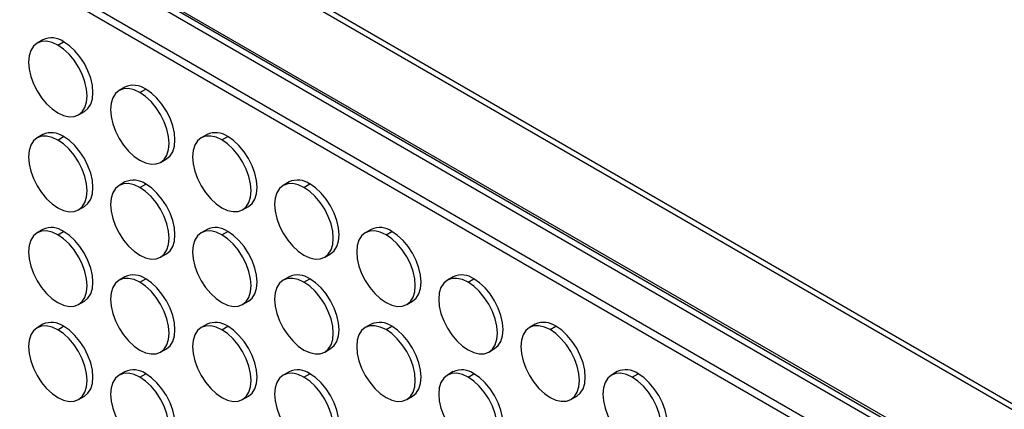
# Model space of a CAD drawing. Header units: millimetres. Extents: x 0 to 2794, y 0 to 2159.
# Tile 42 of 44: x 2086 to 2323, y 1872 to 1966. Entities that reach past the tile are written whole.
import ezdxf

# ---------------------------------------------------------------- set-up
doc = ezdxf.new("R2010")
doc.units = ezdxf.units.MM
doc.header["$LTSCALE"] = 10

msp = doc.modelspace()

# ---------------------------------------------------------------- linework, layer by layer
for p, q in [((1998.23, 2062.5), (2686.95, 1664.91)), ((1996.98, 2061.79), (2685.71, 1664.2)), ((2005.08, 2037.64), (2668.85, 1654.46)), ((2006.49, 2036.27), (2668.37, 1654.18)), ((2666.94, 1653.36), (2006.01, 2034.9)), ((2658.96, 1648.75), (2010.71, 2022.98)), ((2657.25, 1647.76), (2010.95, 2020.86)), ((2091.51, 1961.35), (2090.1, 1960.53)), ((2095.1, 1960.04), (2096.51, 1960.85)), ((2111.31, 1949.92), (2109.9, 1949.1)), ((2114.9, 1948.61), (2116.31, 1949.42)), ((2100.1, 1943.21), (2101.51, 1944.03)), ((2091.51, 1938.49), (2090.1, 1937.67)), ((2095.1, 1937.17), (2096.51, 1937.99)), ((2131.11, 1938.49), (2129.7, 1937.67)), ((2134.7, 1937.18), (2136.11, 1938)), ((2119.9, 1931.78), (2121.31, 1932.6)), ((2111.31, 1927.06), (2109.9, 1926.24)), ((2150.91, 1927.06), (2149.5, 1926.24)), ((2114.9, 1925.75), (2116.31, 1926.56)), ((2154.5, 1925.75), (2155.91, 1926.57)), ((2100.1, 1920.35), (2101.51, 1921.17)), ((2139.7, 1920.35), (2141.11, 1921.17)), ((2091.51, 1915.62), (2090.1, 1914.81)), ((2095.1, 1914.31), (2096.51, 1915.13)), ((2131.11, 1915.63), (2129.7, 1914.81)), ((2134.7, 1914.32), (2136.11, 1915.13)), ((2170.71, 1915.63), (2169.3, 1914.81)), ((2174.3, 1914.32), (2175.71, 1915.14)), ((2119.9, 1908.92), (2121.31, 1909.74)), ((2159.5, 1908.92), (2160.91, 1909.74)), ((2111.31, 1904.19), (2109.9, 1903.38)), ((2114.9, 1902.88), (2116.31, 1903.7)), ((2150.91, 1904.2), (2149.5, 1903.38)), ((2154.5, 1902.89), (2155.91, 1903.7)), ((2190.51, 1904.2), (2189.1, 1903.38)), ((2194.1, 1902.89), (2195.51, 1903.71)), ((2100.1, 1897.49), (2101.51, 1898.3)), ((2139.7, 1897.49), (2141.11, 1898.31)), ((2179.3, 1897.49), (2180.71, 1898.31)), ((2091.51, 1892.76), (2090.1, 1891.94)), ((2095.1, 1891.45), (2096.51, 1892.27)), ((2131.11, 1892.76), (2129.7, 1891.95)), ((2134.7, 1891.45), (2136.11, 1892.27)), ((2170.71, 1892.77), (2169.3, 1891.95)), ((2174.3, 1891.46), (2175.71, 1892.27)), ((2210.31, 1892.77), (2208.89, 1891.95)), ((2213.89, 1891.46), (2215.31, 1892.28)), ((2119.9, 1886.06), (2121.31, 1886.87)), ((2159.5, 1886.06), (2160.91, 1886.88)), ((2199.09, 1886.06), (2200.51, 1886.88)), ((2111.31, 1881.33), (2109.9, 1880.51)), ((2114.9, 1880.02), (2116.31, 1880.84)), ((2150.91, 1881.33), (2149.5, 1880.52)), ((2154.5, 1880.02), (2155.91, 1880.84)), ((2190.51, 1881.34), (2189.1, 1880.52)), ((2194.1, 1880.03), (2195.51, 1880.84)), ((2230.11, 1881.34), (2228.69, 1880.53)), ((2233.69, 1880.03), (2235.11, 1880.85)), ((2100.1, 1874.62), (2101.51, 1875.44)), ((2139.7, 1874.63), (2141.11, 1875.44)), ((2179.3, 1874.63), (2180.71, 1875.45)), ((2218.89, 1874.63), (2220.31, 1875.45))]:
    msp.add_line(p, q)
at = {"flags": 128}
for points in [[(2095.1, 1960.04), (2093.72, 1960.68), (2092.39, 1960.98), (2091.17, 1960.93), (2090.1, 1960.53), (2089.22, 1959.8), (2088.57, 1958.77), (2088.16, 1957.47), (2088.03, 1955.95), (2088.16, 1954.28), (2088.57, 1952.52), (2089.22, 1950.73), (2090.1, 1948.99), (2091.17, 1947.35), (2092.39, 1945.89), (2093.72, 1944.66), (2095.1, 1943.71)], [(2101.51, 1944.03), (2101.51, 1944.03), (2102.39, 1944.76), (2103.05, 1945.79), (2103.45, 1947.09), (2103.59, 1948.61), (2103.45, 1950.28), (2103.05, 1952.04), (2102.39, 1953.83), (2101.51, 1955.58), (2100.44, 1957.21), (2099.22, 1958.67), (2097.89, 1959.9), (2096.51, 1960.85)], [(2095.1, 1943.71), (2096.48, 1943.07), (2097.81, 1942.77), (2099.03, 1942.82), (2100.1, 1943.21), (2100.98, 1943.94), (2101.63, 1944.98), (2102.04, 1946.28), (2102.17, 1947.79), (2102.04, 1949.46), (2101.63, 1951.23), (2100.98, 1953.01), (2100.1, 1954.76), (2099.03, 1956.39), (2097.81, 1957.85), (2096.48, 1959.08), (2095.1, 1960.04)], [(2114.9, 1948.61), (2113.52, 1949.25), (2112.19, 1949.55), (2110.97, 1949.5), (2109.9, 1949.1), (2109.02, 1948.37), (2108.37, 1947.34), (2107.96, 1946.04), (2107.83, 1944.52), (2107.96, 1942.85), (2108.37, 1941.09), (2109.02, 1939.3), (2109.9, 1937.56), (2110.97, 1935.92), (2112.19, 1934.46), (2113.52, 1933.23), (2114.9, 1932.28)], [(2114.9, 1932.28), (2116.28, 1931.64), (2117.61, 1931.34), (2118.83, 1931.39), (2119.9, 1931.78), (2120.78, 1932.51), (2121.43, 1933.55), (2121.83, 1934.85), (2121.97, 1936.36), (2121.83, 1938.03), (2121.43, 1939.8), (2120.78, 1941.59), (2119.9, 1943.33), (2118.83, 1944.96), (2117.61, 1946.42), (2116.28, 1947.66), (2114.9, 1948.61)], [(2121.31, 1932.6), (2121.31, 1932.6), (2122.19, 1933.33), (2122.85, 1934.36), (2123.25, 1935.66), (2123.38, 1937.18), (2123.25, 1938.85), (2122.85, 1940.61), (2122.19, 1942.4), (2121.31, 1944.15), (2120.24, 1945.78), (2119.02, 1947.24), (2117.69, 1948.47), (2116.31, 1949.42)], [(2095.1, 1937.17), (2093.72, 1937.81), (2092.39, 1938.12), (2091.17, 1938.07), (2090.1, 1937.67), (2089.22, 1936.94), (2088.57, 1935.91), (2088.16, 1934.61), (2088.03, 1933.09), (2088.16, 1931.42), (2088.57, 1929.66), (2089.22, 1927.87), (2090.1, 1926.12), (2091.17, 1924.49), (2092.39, 1923.03), (2093.72, 1921.8), (2095.1, 1920.84)], [(2095.1, 1920.84), (2096.48, 1920.2), (2097.81, 1919.9), (2099.03, 1919.95), (2100.1, 1920.35), (2100.98, 1921.08), (2101.63, 1922.11), (2102.04, 1923.41), (2102.17, 1924.93), (2102.04, 1926.6), (2101.63, 1928.36), (2100.98, 1930.15), (2100.1, 1931.9), (2099.03, 1933.53), (2097.81, 1934.99), (2096.48, 1936.22), (2095.1, 1937.17)], [(2101.51, 1921.17), (2101.51, 1921.17), (2102.39, 1921.9), (2103.05, 1922.93), (2103.45, 1924.23), (2103.59, 1925.74), (2103.45, 1927.42), (2103.05, 1929.18), (2102.39, 1930.97), (2101.51, 1932.71), (2100.44, 1934.35), (2099.22, 1935.81), (2097.89, 1937.04), (2096.51, 1937.99)], [(2134.7, 1937.18), (2133.32, 1937.82), (2131.99, 1938.12), (2130.77, 1938.07), (2129.7, 1937.67), (2128.82, 1936.94), (2128.17, 1935.91), (2127.76, 1934.61), (2127.63, 1933.1), (2127.76, 1931.42), (2128.17, 1929.66), (2128.82, 1927.87), (2129.7, 1926.13), (2130.77, 1924.49), (2131.99, 1923.03), (2133.32, 1921.8), (2134.7, 1920.85)], [(2134.7, 1920.85), (2136.08, 1920.21), (2137.4, 1919.91), (2138.63, 1919.96), (2139.7, 1920.35), (2140.58, 1921.08), (2141.23, 1922.12), (2141.63, 1923.42), (2141.77, 1924.93), (2141.63, 1926.6), (2141.23, 1928.37), (2140.58, 1930.16), (2139.7, 1931.9), (2138.63, 1933.53), (2137.4, 1934.99), (2136.08, 1936.23), (2134.7, 1937.18)], [(2141.11, 1921.17), (2141.11, 1921.17), (2141.99, 1921.9), (2142.65, 1922.93), (2143.05, 1924.23), (2143.18, 1925.75), (2143.05, 1927.42), (2142.65, 1929.18), (2141.99, 1930.97), (2141.11, 1932.72), (2140.04, 1934.35), (2138.82, 1935.81), (2137.49, 1937.04), (2136.11, 1938)], [(2114.9, 1925.75), (2113.52, 1926.38), (2112.19, 1926.69), (2110.97, 1926.64), (2109.9, 1926.24), (2109.02, 1925.51), (2108.37, 1924.48), (2107.96, 1923.18), (2107.83, 1921.66), (2107.96, 1919.99), (2108.37, 1918.23), (2109.02, 1916.44), (2109.9, 1914.69), (2110.97, 1913.06), (2112.19, 1911.6), (2113.52, 1910.37), (2114.9, 1909.41)], [(2114.9, 1909.41), (2116.28, 1908.77), (2117.61, 1908.47), (2118.83, 1908.52), (2119.9, 1908.92), (2120.78, 1909.65), (2121.43, 1910.68), (2121.83, 1911.98), (2121.97, 1913.5), (2121.83, 1915.17), (2121.43, 1916.93), (2120.78, 1918.72), (2119.9, 1920.47), (2118.83, 1922.1), (2117.61, 1923.56), (2116.28, 1924.79), (2114.9, 1925.75)], [(2121.31, 1909.74), (2121.31, 1909.74), (2122.19, 1910.47), (2122.85, 1911.5), (2123.25, 1912.8), (2123.38, 1914.31), (2123.25, 1915.99), (2122.85, 1917.75), (2122.19, 1919.54), (2121.31, 1921.28), (2120.24, 1922.92), (2119.02, 1924.38), (2117.69, 1925.61), (2116.31, 1926.56)], [(2154.5, 1925.75), (2153.12, 1926.39), (2151.79, 1926.69), (2150.57, 1926.64), (2149.5, 1926.24), (2148.62, 1925.51), (2147.96, 1924.48), (2147.56, 1923.18), (2147.43, 1921.67), (2147.56, 1919.99), (2147.96, 1918.23), (2148.62, 1916.44), (2149.5, 1914.7), (2150.57, 1913.06), (2151.79, 1911.6), (2153.12, 1910.37), (2154.5, 1909.42)], [(2154.5, 1909.42), (2155.88, 1908.78), (2157.2, 1908.48), (2158.43, 1908.53), (2159.5, 1908.92), (2160.38, 1909.65), (2161.03, 1910.69), (2161.43, 1911.99), (2161.57, 1913.5), (2161.43, 1915.17), (2161.03, 1916.94), (2160.38, 1918.73), (2159.5, 1920.47), (2158.43, 1922.1), (2157.2, 1923.57), (2155.88, 1924.8), (2154.5, 1925.75)], [(2160.91, 1909.74), (2160.91, 1909.74), (2161.79, 1910.47), (2162.44, 1911.5), (2162.85, 1912.8), (2162.98, 1914.32), (2162.85, 1915.99), (2162.44, 1917.75), (2161.79, 1919.54), (2160.91, 1921.29), (2159.84, 1922.92), (2158.62, 1924.38), (2157.29, 1925.61), (2155.91, 1926.57)], [(2095.1, 1914.31), (2093.72, 1914.95), (2092.39, 1915.25), (2091.17, 1915.2), (2090.1, 1914.81), (2089.22, 1914.08), (2088.57, 1913.04), (2088.16, 1911.74), (2088.03, 1910.23), (2088.16, 1908.56), (2088.57, 1906.79), (2089.22, 1905), (2090.1, 1903.26), (2091.17, 1901.62), (2092.39, 1900.16), (2093.72, 1898.93), (2095.1, 1897.98)], [(2101.51, 1898.3), (2101.51, 1898.3), (2102.39, 1899.03), (2103.05, 1900.07), (2103.45, 1901.37), (2103.59, 1902.88), (2103.45, 1904.55), (2103.05, 1906.32), (2102.39, 1908.11), (2101.51, 1909.85), (2100.44, 1911.48), (2099.22, 1912.94), (2097.89, 1914.17), (2096.51, 1915.13)], [(2134.7, 1914.32), (2133.32, 1914.95), (2131.99, 1915.26), (2130.77, 1915.21), (2129.7, 1914.81), (2128.82, 1914.08), (2128.17, 1913.05), (2127.76, 1911.75), (2127.63, 1910.23), (2127.76, 1908.56), (2128.17, 1906.8), (2128.82, 1905.01), (2129.7, 1903.26), (2130.77, 1901.63), (2131.99, 1900.17), (2133.32, 1898.94), (2134.7, 1897.98)], [(2141.11, 1898.31), (2141.11, 1898.31), (2141.99, 1899.04), (2142.65, 1900.07), (2143.05, 1901.37), (2143.18, 1902.88), (2143.05, 1904.56), (2142.65, 1906.32), (2141.99, 1908.11), (2141.11, 1909.85), (2140.04, 1911.49), (2138.82, 1912.95), (2137.49, 1914.18), (2136.11, 1915.13)], [(2174.3, 1914.32), (2172.92, 1914.96), (2171.59, 1915.26), (2170.37, 1915.21), (2169.3, 1914.81), (2168.42, 1914.08), (2167.76, 1913.05), (2167.36, 1911.75), (2167.22, 1910.24), (2167.36, 1908.56), (2167.76, 1906.8), (2168.42, 1905.01), (2169.3, 1903.27), (2170.37, 1901.63), (2171.59, 1900.17), (2172.92, 1898.94), (2174.3, 1897.99)], [(2180.71, 1898.31), (2180.71, 1898.31), (2181.59, 1899.04), (2182.24, 1900.07), (2182.65, 1901.37), (2182.78, 1902.89), (2182.65, 1904.56), (2182.24, 1906.32), (2181.59, 1908.11), (2180.71, 1909.86), (2179.64, 1911.49), (2178.42, 1912.95), (2177.09, 1914.18), (2175.71, 1915.14)], [(2095.1, 1897.98), (2096.48, 1897.34), (2097.81, 1897.04), (2099.03, 1897.09), (2100.1, 1897.49), (2100.98, 1898.22), (2101.63, 1899.25), (2102.04, 1900.55), (2102.17, 1902.06), (2102.04, 1903.74), (2101.63, 1905.5), (2100.98, 1907.29), (2100.1, 1909.03), (2099.03, 1910.67), (2097.81, 1912.13), (2096.48, 1913.36), (2095.1, 1914.31)], [(2134.7, 1897.98), (2136.08, 1897.35), (2137.4, 1897.04), (2138.63, 1897.09), (2139.7, 1897.49), (2140.58, 1898.22), (2141.23, 1899.25), (2141.63, 1900.55), (2141.77, 1902.07), (2141.63, 1903.74), (2141.23, 1905.5), (2140.58, 1907.29), (2139.7, 1909.04), (2138.63, 1910.67), (2137.4, 1912.13), (2136.08, 1913.36), (2134.7, 1914.32)], [(2174.3, 1897.99), (2175.68, 1897.35), (2177, 1897.05), (2178.22, 1897.1), (2179.3, 1897.49), (2180.18, 1898.22), (2180.83, 1899.26), (2181.23, 1900.56), (2181.37, 1902.07), (2181.23, 1903.74), (2180.83, 1905.51), (2180.18, 1907.3), (2179.3, 1909.04), (2178.22, 1910.68), (2177, 1912.14), (2175.68, 1913.37), (2174.3, 1914.32)], [(2114.9, 1902.88), (2113.52, 1903.52), (2112.19, 1903.82), (2110.97, 1903.77), (2109.9, 1903.38), (2109.02, 1902.65), (2108.37, 1901.61), (2107.96, 1900.31), (2107.83, 1898.8), (2107.96, 1897.13), (2108.37, 1895.36), (2109.02, 1893.57), (2109.9, 1891.83), (2110.97, 1890.2), (2112.19, 1888.73), (2113.52, 1887.5), (2114.9, 1886.55)], [(2121.31, 1886.87), (2121.31, 1886.87), (2122.19, 1887.6), (2122.85, 1888.64), (2123.25, 1889.94), (2123.38, 1891.45), (2123.25, 1893.12), (2122.85, 1894.89), (2122.19, 1896.68), (2121.31, 1898.42), (2120.24, 1900.05), (2119.02, 1901.51), (2117.69, 1902.75), (2116.31, 1903.7)], [(2154.5, 1902.89), (2153.12, 1903.53), (2151.79, 1903.83), (2150.57, 1903.78), (2149.5, 1903.38), (2148.62, 1902.65), (2147.96, 1901.62), (2147.56, 1900.32), (2147.43, 1898.8), (2147.56, 1897.13), (2147.96, 1895.37), (2148.62, 1893.58), (2149.5, 1891.83), (2150.57, 1890.2), (2151.79, 1888.74), (2153.12, 1887.51), (2154.5, 1886.55)], [(2160.91, 1886.88), (2160.91, 1886.88), (2161.79, 1887.61), (2162.44, 1888.64), (2162.85, 1889.94), (2162.98, 1891.45), (2162.85, 1893.13), (2162.44, 1894.89), (2161.79, 1896.68), (2160.91, 1898.42), (2159.84, 1900.06), (2158.62, 1901.52), (2157.29, 1902.75), (2155.91, 1903.7)], [(2194.1, 1902.89), (2192.72, 1903.53), (2191.39, 1903.83), (2190.17, 1903.78), (2189.1, 1903.38), (2188.22, 1902.65), (2187.56, 1901.62), (2187.16, 1900.32), (2187.02, 1898.81), (2187.16, 1897.13), (2187.56, 1895.37), (2188.22, 1893.58), (2189.1, 1891.84), (2190.17, 1890.2), (2191.39, 1888.74), (2192.72, 1887.51), (2194.1, 1886.56)], [(2200.51, 1886.88), (2200.51, 1886.88), (2201.39, 1887.61), (2202.04, 1888.64), (2202.44, 1889.94), (2202.58, 1891.46), (2202.44, 1893.13), (2202.04, 1894.89), (2201.39, 1896.68), (2200.51, 1898.43), (2199.44, 1900.06), (2198.22, 1901.52), (2196.89, 1902.75), (2195.51, 1903.71)], [(2114.9, 1886.55), (2116.28, 1885.91), (2117.61, 1885.61), (2118.83, 1885.66), (2119.9, 1886.06), (2120.78, 1886.79), (2121.43, 1887.82), (2121.83, 1889.12), (2121.97, 1890.63), (2121.83, 1892.31), (2121.43, 1894.07), (2120.78, 1895.86), (2119.9, 1897.6), (2118.83, 1899.24), (2117.61, 1900.7), (2116.28, 1901.93), (2114.9, 1902.88)], [(2154.5, 1886.55), (2155.88, 1885.92), (2157.2, 1885.61), (2158.43, 1885.66), (2159.5, 1886.06), (2160.38, 1886.79), (2161.03, 1887.82), (2161.43, 1889.12), (2161.57, 1890.64), (2161.43, 1892.31), (2161.03, 1894.07), (2160.38, 1895.86), (2159.5, 1897.61), (2158.43, 1899.24), (2157.2, 1900.7), (2155.88, 1901.93), (2154.5, 1902.89)], [(2194.1, 1886.56), (2195.47, 1885.92), (2196.8, 1885.62), (2198.02, 1885.67), (2199.1, 1886.06), (2199.97, 1886.79), (2200.63, 1887.83), (2201.03, 1889.13), (2201.17, 1890.64), (2201.03, 1892.31), (2200.63, 1894.08), (2199.97, 1895.87), (2199.1, 1897.61), (2198.02, 1899.25), (2196.8, 1900.71), (2195.47, 1901.94), (2194.1, 1902.89)], [(2095.1, 1891.45), (2093.72, 1892.09), (2092.39, 1892.39), (2091.17, 1892.34), (2090.1, 1891.94), (2089.22, 1891.21), (2088.57, 1890.18), (2088.16, 1888.88), (2088.03, 1887.37), (2088.16, 1885.69), (2088.57, 1883.93), (2089.22, 1882.14), (2090.1, 1880.4), (2091.17, 1878.76), (2092.39, 1877.3), (2093.72, 1876.07), (2095.1, 1875.12)], [(2095.1, 1875.12), (2096.48, 1874.48), (2097.81, 1874.18), (2099.03, 1874.23), (2100.1, 1874.62), (2100.98, 1875.35), (2101.63, 1876.39), (2102.04, 1877.69), (2102.17, 1879.2), (2102.04, 1880.87), (2101.63, 1882.64), (2100.98, 1884.43), (2100.1, 1886.17), (2099.03, 1887.8), (2097.81, 1889.26), (2096.48, 1890.5), (2095.1, 1891.45)], [(2101.51, 1875.44), (2101.51, 1875.44), (2102.39, 1876.17), (2103.05, 1877.2), (2103.45, 1878.5), (2103.59, 1880.02), (2103.45, 1881.69), (2103.05, 1883.45), (2102.39, 1885.24), (2101.51, 1886.99), (2100.44, 1888.62), (2099.22, 1890.08), (2097.89, 1891.31), (2096.51, 1892.27)], [(2134.7, 1891.45), (2133.32, 1892.09), (2131.99, 1892.39), (2130.77, 1892.34), (2129.7, 1891.95), (2128.82, 1891.22), (2128.17, 1890.18), (2127.76, 1888.88), (2127.63, 1887.37), (2127.76, 1885.7), (2128.17, 1883.93), (2128.82, 1882.14), (2129.7, 1880.4), (2130.77, 1878.77), (2131.99, 1877.31), (2133.32, 1876.07), (2134.7, 1875.12)], [(2134.7, 1875.12), (2136.08, 1874.48), (2137.4, 1874.18), (2138.63, 1874.23), (2139.7, 1874.63), (2140.58, 1875.36), (2141.23, 1876.39), (2141.63, 1877.69), (2141.77, 1879.2), (2141.63, 1880.88), (2141.23, 1882.64), (2140.58, 1884.43), (2139.7, 1886.17), (2138.63, 1887.81), (2137.4, 1889.27), (2136.08, 1890.5), (2134.7, 1891.45)], [(2141.11, 1875.44), (2141.11, 1875.44), (2141.99, 1876.17), (2142.65, 1877.21), (2143.05, 1878.51), (2143.18, 1880.02), (2143.05, 1881.69), (2142.65, 1883.46), (2141.99, 1885.25), (2141.11, 1886.99), (2140.04, 1888.62), (2138.82, 1890.09), (2137.49, 1891.32), (2136.11, 1892.27)], [(2174.3, 1891.46), (2172.92, 1892.1), (2171.59, 1892.4), (2170.37, 1892.35), (2169.3, 1891.95), (2168.42, 1891.22), (2167.76, 1890.19), (2167.36, 1888.89), (2167.22, 1887.37), (2167.36, 1885.7), (2167.76, 1883.94), (2168.42, 1882.15), (2169.3, 1880.4), (2170.37, 1878.77), (2171.59, 1877.31), (2172.92, 1876.08), (2174.3, 1875.13)], [(2174.3, 1875.13), (2175.68, 1874.49), (2177, 1874.18), (2178.22, 1874.23), (2179.3, 1874.63), (2180.18, 1875.36), (2180.83, 1876.39), (2181.23, 1877.69), (2181.37, 1879.21), (2181.23, 1880.88), (2180.83, 1882.64), (2180.18, 1884.43), (2179.3, 1886.18), (2178.22, 1887.81), (2177, 1889.27), (2175.68, 1890.5), (2174.3, 1891.46)], [(2180.71, 1875.45), (2180.71, 1875.45), (2181.59, 1876.18), (2182.24, 1877.21), (2182.65, 1878.51), (2182.78, 1880.02), (2182.65, 1881.7), (2182.24, 1883.46), (2181.59, 1885.25), (2180.71, 1886.99), (2179.64, 1888.63), (2178.42, 1890.09), (2177.09, 1891.32), (2175.71, 1892.27)], [(2213.89, 1891.46), (2212.51, 1892.1), (2211.19, 1892.4), (2209.97, 1892.35), (2208.89, 1891.95), (2208.01, 1891.22), (2207.36, 1890.19), (2206.96, 1888.89), (2206.82, 1887.38), (2206.96, 1885.7), (2207.36, 1883.94), (2208.01, 1882.15), (2208.89, 1880.41), (2209.97, 1878.77), (2211.19, 1877.31), (2212.51, 1876.08), (2213.89, 1875.13)], [(2213.89, 1875.13), (2215.27, 1874.49), (2216.6, 1874.19), (2217.82, 1874.24), (2218.89, 1874.63), (2219.77, 1875.36), (2220.43, 1876.4), (2220.83, 1877.7), (2220.97, 1879.21), (2220.83, 1880.88), (2220.43, 1882.65), (2219.77, 1884.44), (2218.89, 1886.18), (2217.82, 1887.82), (2216.6, 1889.28), (2215.27, 1890.51), (2213.89, 1891.46)], [(2220.31, 1875.45), (2220.31, 1875.45), (2221.19, 1876.18), (2221.84, 1877.21), (2222.24, 1878.51), (2222.38, 1880.03), (2222.24, 1881.7), (2221.84, 1883.46), (2221.19, 1885.25), (2220.31, 1887), (2219.24, 1888.63), (2218.01, 1890.09), (2216.69, 1891.32), (2215.31, 1892.28)], [(2114.9, 1880.02), (2113.52, 1880.66), (2112.19, 1880.96), (2110.97, 1880.91), (2109.9, 1880.51), (2109.02, 1879.78), (2108.37, 1878.75), (2107.96, 1877.45), (2107.83, 1875.94), (2107.96, 1874.26), (2108.37, 1872.5), (2109.02, 1870.71), (2109.9, 1868.97), (2110.97, 1867.33), (2112.19, 1865.87), (2113.52, 1864.64), (2114.9, 1863.69)], [(2114.9, 1863.69), (2116.28, 1863.05), (2117.61, 1862.75), (2118.83, 1862.8), (2119.9, 1863.19), (2120.78, 1863.92), (2121.43, 1864.96), (2121.83, 1866.26), (2121.97, 1867.77), (2121.83, 1869.44), (2121.43, 1871.21), (2120.78, 1873), (2119.9, 1874.74), (2118.83, 1876.37), (2117.61, 1877.84), (2116.28, 1879.07), (2114.9, 1880.02)], [(2121.31, 1864.01), (2121.31, 1864.01), (2122.19, 1864.74), (2122.85, 1865.77), (2123.25, 1867.07), (2123.38, 1868.59), (2123.25, 1870.26), (2122.85, 1872.02), (2122.19, 1873.81), (2121.31, 1875.56), (2120.24, 1877.19), (2119.02, 1878.65), (2117.69, 1879.88), (2116.31, 1880.84)], [(2154.5, 1880.02), (2153.12, 1880.66), (2151.79, 1880.96), (2150.57, 1880.91), (2149.5, 1880.52), (2148.62, 1879.79), (2147.96, 1878.75), (2147.56, 1877.45), (2147.43, 1875.94), (2147.56, 1874.27), (2147.96, 1872.5), (2148.62, 1870.71), (2149.5, 1868.97), (2150.57, 1867.34), (2151.79, 1865.88), (2153.12, 1864.65), (2154.5, 1863.69)], [(2154.5, 1863.69), (2155.88, 1863.05), (2157.2, 1862.75), (2158.43, 1862.8), (2159.5, 1863.2), (2160.38, 1863.93), (2161.03, 1864.96), (2161.43, 1866.26), (2161.57, 1867.78), (2161.43, 1869.45), (2161.03, 1871.21), (2160.38, 1873), (2159.5, 1874.74), (2158.43, 1876.38), (2157.2, 1877.84), (2155.88, 1879.07), (2154.5, 1880.02)], [(2160.91, 1864.01), (2160.91, 1864.01), (2161.79, 1864.74), (2162.44, 1865.78), (2162.85, 1867.08), (2162.98, 1868.59), (2162.85, 1870.26), (2162.44, 1872.03), (2161.79, 1873.82), (2160.91, 1875.56), (2159.84, 1877.2), (2158.62, 1878.66), (2157.29, 1879.89), (2155.91, 1880.84)], [(2194.1, 1880.03), (2192.72, 1880.67), (2191.39, 1880.97), (2190.17, 1880.92), (2189.1, 1880.52), (2188.22, 1879.79), (2187.56, 1878.76), (2187.16, 1877.46), (2187.02, 1875.94), (2187.16, 1874.27), (2187.56, 1872.51), (2188.22, 1870.72), (2189.1, 1868.97), (2190.17, 1867.34), (2191.39, 1865.88), (2192.72, 1864.65), (2194.1, 1863.7)], [(2194.1, 1863.7), (2195.47, 1863.06), (2196.8, 1862.75), (2198.02, 1862.8), (2199.1, 1863.2), (2199.97, 1863.93), (2200.63, 1864.96), (2201.03, 1866.26), (2201.17, 1867.78), (2201.03, 1869.45), (2200.63, 1871.21), (2199.97, 1873), (2199.1, 1874.75), (2198.02, 1876.38), (2196.8, 1877.84), (2195.47, 1879.07), (2194.1, 1880.03)], [(2200.51, 1864.02), (2200.51, 1864.02), (2201.39, 1864.75), (2202.04, 1865.78), (2202.44, 1867.08), (2202.58, 1868.6), (2202.44, 1870.27), (2202.04, 1872.03), (2201.39, 1873.82), (2200.51, 1875.56), (2199.44, 1877.2), (2198.22, 1878.66), (2196.89, 1879.89), (2195.51, 1880.84)], [(2233.69, 1880.03), (2232.31, 1880.67), (2230.99, 1880.97), (2229.76, 1880.92), (2228.69, 1880.52), (2227.81, 1879.8), (2227.16, 1878.76), (2226.76, 1877.46), (2226.62, 1875.95), (2226.76, 1874.28), (2227.16, 1872.51), (2227.81, 1870.72), (2228.69, 1868.98), (2229.76, 1867.34), (2230.99, 1865.88), (2232.31, 1864.65), (2233.69, 1863.7)], [(2233.69, 1863.7), (2235.07, 1863.06), (2236.4, 1862.76), (2237.62, 1862.81), (2238.69, 1863.2), (2239.57, 1863.93), (2240.23, 1864.97), (2240.63, 1866.27), (2240.76, 1867.78), (2240.63, 1869.45), (2240.23, 1871.22), (2239.57, 1873.01), (2238.69, 1874.75), (2237.62, 1876.39), (2236.4, 1877.85), (2235.07, 1879.08), (2233.69, 1880.03)], [(2240.11, 1864.02), (2240.11, 1864.02), (2240.99, 1864.75), (2241.64, 1865.78), (2242.04, 1867.08), (2242.18, 1868.6), (2242.04, 1870.27), (2241.64, 1872.03), (2240.99, 1873.82), (2240.11, 1875.57), (2239.04, 1877.2), (2237.81, 1878.66), (2236.49, 1879.89), (2235.11, 1880.85)]]:
    msp.add_lwpolyline(points, dxfattribs=at)
for centre in [(2093.59, 1956.77), (2113.38, 1945.34), (2093.59, 1933.9), (2133.18, 1933.91), (2113.38, 1922.47), (2152.98, 1922.48), (2093.59, 1911.04), (2133.18, 1911.04), (2172.78, 1911.05), (2113.38, 1899.61), (2152.98, 1899.61), (2192.58, 1899.62), (2093.59, 1888.18), (2133.18, 1888.18), (2172.78, 1888.18), (2212.38, 1888.19), (2113.38, 1876.75), (2152.98, 1876.75), (2192.58, 1876.75), (2232.18, 1876.76)]:
    msp.add_arc(centre, 5.03, 54.3824, 114.3071)

doc.saveas('drawing.dxf')
